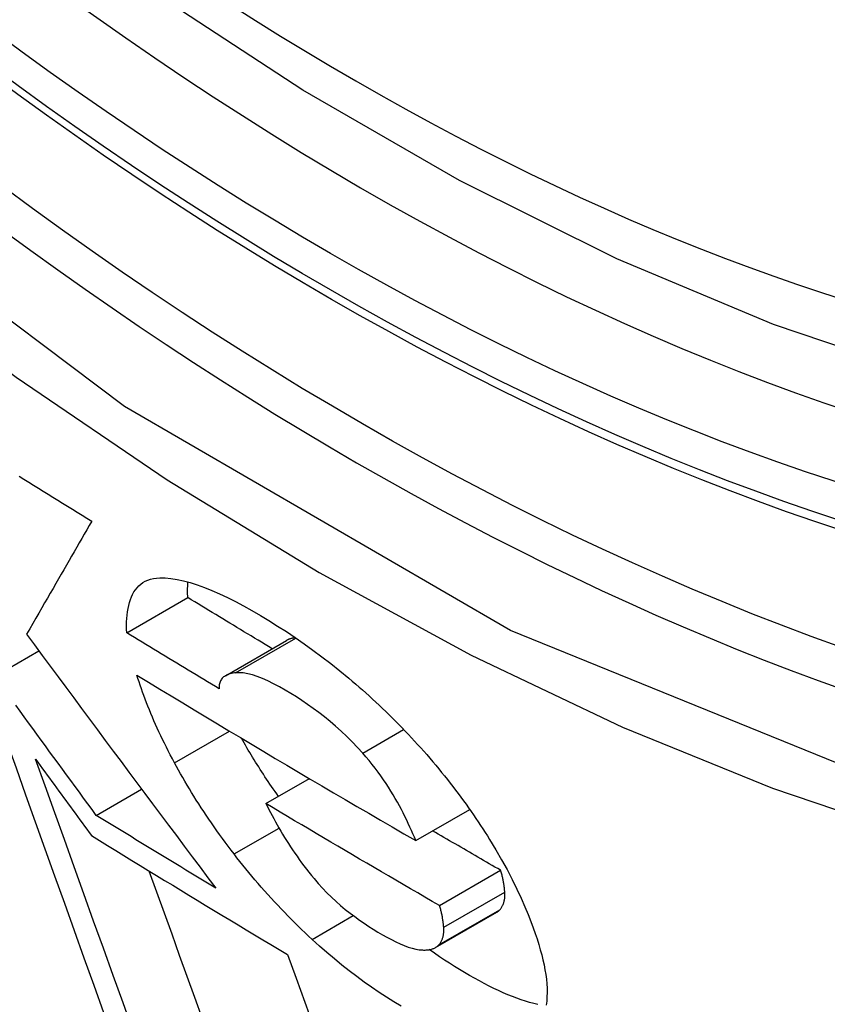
# Model space of a CAD drawing. Header units: inches. Extents: x 23 to 567, y 61 to 264.
# Tile 212 of 256: x 482.5203 to 482.5983, y 243.4861 to 243.5812. Entities that reach past the tile are written whole.
import ezdxf

# ---------------------------------------------------------------- set-up
doc = ezdxf.new("R2010")
doc.units = ezdxf.units.IN
doc.header["$MEASUREMENT"] = 0
doc.layers.add('Visible Edges(ANSI)', color=7, linetype='Continuous', lineweight=25)
doc.layers.add('Visible Tangent Edges(ANSI)', color=7, linetype='Continuous', lineweight=25)

msp = doc.modelspace()

# ---------------------------------------------------------------- linework, layer by layer
at = {"layer": 'Visible Edges(ANSI)'}
for p, q in [((482.530609, 243.521953), (482.536503, 243.525356)), ((482.540144, 243.517809), (482.546041, 243.521214)), ((482.517856, 243.517757), (482.522123, 243.52022)), ((482.544052, 243.505445), (482.548253, 243.50787)), ((482.52767, 243.504313), (482.532048, 243.50684)), ((482.558522, 243.501876), (482.563738, 243.504887)), ((482.560828, 243.495597), (482.566727, 243.499003)), ((482.560445, 243.491541), (482.566343, 243.494947))]:
    msp.add_line(p, q, dxfattribs=at)
at = {"layer": 'Visible Edges(ANSI)', "flags": 128}
for points in [[(482.717577, 243.55495), (482.705706, 243.549009), (482.693143, 243.544467), (482.679979, 243.541332), (482.666307, 243.539614), (482.652216, 243.539317), (482.637784, 243.540413), (482.623075, 243.542868), (482.608155, 243.546651), (482.593089, 243.551732), (482.577938, 243.558076), (482.562758, 243.565642), (482.547611, 243.574386), (482.532557, 243.584264), (482.517655, 243.595232), (482.502966, 243.60724), (482.488552, 243.620227), (482.474472, 243.634133), (482.460785, 243.648895)], [(482.52021, 243.537079), (482.520676, 243.536788), (482.521143, 243.536497), (482.521609, 243.536206), (482.522077, 243.535916), (482.522544, 243.535625), (482.523012, 243.535335), (482.52348, 243.535045), (482.523948, 243.534754), (482.524417, 243.534464), (482.524886, 243.534174), (482.525355, 243.533884), (482.525825, 243.533595), (482.526294, 243.533305), (482.526764, 243.533016), (482.527234, 243.532727)], [(482.527234, 243.532727), (482.526994, 243.532311), (482.526753, 243.531895), (482.526512, 243.531477), (482.526269, 243.531057), (482.526026, 243.530636), (482.525782, 243.530213), (482.525536, 243.529787), (482.525288, 243.529358), (482.525039, 243.528926), (482.524787, 243.52849), (482.524533, 243.52805), (482.524277, 243.527606), (482.524019, 243.527158), (482.523757, 243.526704), (482.523493, 243.526246), (482.523225, 243.525781), (482.522954, 243.525311), (482.522679, 243.524834), (482.5224, 243.524351), (482.522118, 243.523861), (482.521831, 243.523363), (482.521539, 243.522858), (482.521244, 243.522344), (482.520943, 243.521823)], [(482.530609, 243.521953), (482.530598, 243.52231), (482.530596, 243.522661), (482.530603, 243.523005), (482.53062, 243.523342), (482.530647, 243.52367), (482.530686, 243.523988), (482.530735, 243.524297), (482.530797, 243.524595), (482.530871, 243.524881), (482.530958, 243.525155), (482.531059, 243.525415), (482.531173, 243.525662), (482.531302, 243.525894), (482.531446, 243.52611), (482.531605, 243.526311), (482.53178, 243.526494), (482.531972, 243.526659), (482.53218, 243.526805), (482.532404, 243.526932), (482.532646, 243.527039), (482.532905, 243.527126), (482.533183, 243.527192), (482.533479, 243.527236), (482.533793, 243.527257)], [(482.533793, 243.527257), (482.534322, 243.527252), (482.534881, 243.527203), (482.535471, 243.527111), (482.536091, 243.526977), (482.536741, 243.5268), (482.537418, 243.526583), (482.538118, 243.526328), (482.538838, 243.526036), (482.539578, 243.52571), (482.540336, 243.525351), (482.541111, 243.52496), (482.541902, 243.524541), (482.542705, 243.524094), (482.543522, 243.523622), (482.54435, 243.523125), (482.545185, 243.522606), (482.546028, 243.522062), (482.546879, 243.521493), (482.547737, 243.520899), (482.548598, 243.52028), (482.549463, 243.519638), (482.550329, 243.51897), (482.551198, 243.518276), (482.552069, 243.517557)], [(482.536503, 243.525356), (482.536501, 243.525421), (482.536498, 243.525486), (482.536496, 243.525551), (482.536494, 243.525616), (482.536493, 243.525681), (482.536492, 243.525745), (482.536491, 243.525809), (482.53649, 243.525873), (482.53649, 243.525937), (482.53649, 243.526001), (482.53649, 243.526064), (482.536491, 243.526127), (482.536491, 243.52619), (482.536493, 243.526252), (482.536494, 243.526315), (482.536496, 243.526377), (482.536498, 243.526439), (482.536501, 243.5265), (482.536504, 243.526561), (482.536507, 243.526622), (482.53651, 243.526683), (482.536514, 243.526743), (482.536518, 243.526804), (482.536523, 243.526863)], [(482.544661, 243.520417), (482.544319, 243.520622), (482.543978, 243.520827), (482.543637, 243.521032), (482.543296, 243.521237), (482.542955, 243.521442), (482.542615, 243.521648), (482.542274, 243.521853), (482.541934, 243.522058), (482.541593, 243.522264), (482.541253, 243.52247), (482.540913, 243.522675), (482.540573, 243.522881), (482.540234, 243.523087), (482.539894, 243.523293), (482.539554, 243.523499), (482.539215, 243.523705), (482.538876, 243.523911), (482.538536, 243.524117), (482.538197, 243.524323), (482.537858, 243.52453), (482.537519, 243.524736), (482.537181, 243.524942), (482.536842, 243.525149), (482.536503, 243.525356)], [(482.520943, 243.521823), (482.521699, 243.520795), (482.522457, 243.519767), (482.523215, 243.51874), (482.523974, 243.517712), (482.524733, 243.516685), (482.525493, 243.515658), (482.526254, 243.514631), (482.527015, 243.513605), (482.527776, 243.512579), (482.528538, 243.511553), (482.5293, 243.510528), (482.530062, 243.509504), (482.530825, 243.50848), (482.531588, 243.507457), (482.532351, 243.506434), (482.533114, 243.505413), (482.533876, 243.504392), (482.534639, 243.503372), (482.535402, 243.502354), (482.536164, 243.501336), (482.536927, 243.500319), (482.537689, 243.499304), (482.53845, 243.49829), (482.539212, 243.497277)], [(482.539547, 243.516543), (482.539172, 243.516767), (482.538798, 243.516992), (482.538424, 243.517217), (482.538049, 243.517442), (482.537676, 243.517667), (482.537302, 243.517892), (482.536929, 243.518117), (482.536555, 243.518342), (482.536182, 243.518567), (482.53581, 243.518792), (482.535437, 243.519018), (482.535065, 243.519243), (482.534692, 243.519469), (482.53432, 243.519694), (482.533948, 243.51992), (482.533577, 243.520145), (482.533205, 243.520371), (482.532834, 243.520597), (482.532463, 243.520823), (482.532092, 243.521048), (482.531721, 243.521274), (482.53135, 243.521501), (482.53098, 243.521727), (482.530609, 243.521953)], [(482.546904, 243.521476), (482.546864, 243.521471), (482.546824, 243.521465), (482.546784, 243.521459), (482.546745, 243.521452), (482.546706, 243.521445), (482.546667, 243.521437), (482.546628, 243.521429), (482.54659, 243.521421), (482.546553, 243.521412), (482.546515, 243.521402), (482.546478, 243.521392), (482.546442, 243.521382), (482.546406, 243.521371), (482.54637, 243.521359), (482.546335, 243.521347), (482.5463, 243.521334), (482.546266, 243.521321), (482.546232, 243.521308), (482.546199, 243.521293), (482.546166, 243.521279), (482.546134, 243.521263), (482.546102, 243.521247), (482.546071, 243.521231), (482.546041, 243.521214)], [(482.535222, 243.509395), (482.535019, 243.509776), (482.53482, 243.510155), (482.534626, 243.510531), (482.534437, 243.510905), (482.534252, 243.511276), (482.534072, 243.511645), (482.533897, 243.512011), (482.533726, 243.512375), (482.53356, 243.512736), (482.533398, 243.513095), (482.533241, 243.513452), (482.533089, 243.513806), (482.53294, 243.514157), (482.532796, 243.514507), (482.532657, 243.514853), (482.532522, 243.515198), (482.532391, 243.51554), (482.532264, 243.51588), (482.532141, 243.516217), (482.532023, 243.516552), (482.531909, 243.516885), (482.531799, 243.517215), (482.531693, 243.517543), (482.531591, 243.517869)], [(482.531591, 243.517869), (482.532698, 243.517194), (482.533806, 243.51652), (482.534916, 243.515847), (482.536027, 243.515174), (482.537139, 243.514501), (482.538253, 243.51383), (482.539368, 243.51316), (482.540484, 243.51249), (482.541601, 243.511821), (482.542719, 243.511153), (482.543839, 243.510486), (482.54496, 243.509819), (482.546082, 243.509153), (482.547206, 243.508488), (482.548331, 243.507824), (482.549458, 243.50716), (482.550587, 243.506496), (482.551717, 243.505834), (482.552848, 243.505172), (482.55398, 243.504511), (482.555113, 243.503851), (482.556248, 243.503192), (482.557384, 243.502533), (482.558522, 243.501876)], [(482.541119, 243.518084), (482.541007, 243.518071), (482.540896, 243.518055), (482.540788, 243.518036), (482.540682, 243.518013), (482.540579, 243.517987), (482.540479, 243.517956), (482.540383, 243.517922), (482.54029, 243.517883), (482.540201, 243.51784), (482.540117, 243.517793), (482.540037, 243.517741), (482.539962, 243.517683), (482.539892, 243.517621), (482.539827, 243.517554), (482.539769, 243.517481), (482.539716, 243.517402), (482.53967, 243.517317), (482.53963, 243.517226), (482.539597, 243.517129), (482.539571, 243.517026), (482.539553, 243.516916), (482.539543, 243.516798), (482.53954, 243.516674), (482.539547, 243.516543)], [(482.5534, 243.510334), (482.552903, 243.510879), (482.552391, 243.51141), (482.551866, 243.51193), (482.55133, 243.512433), (482.55079, 243.512916), (482.550247, 243.513378), (482.549703, 243.51382), (482.549158, 243.514243), (482.548613, 243.514648), (482.54807, 243.515033), (482.54753, 243.515401), (482.546996, 243.51575), (482.546467, 243.516081), (482.545926, 243.516407), (482.545354, 243.516735), (482.544795, 243.517033), (482.544253, 243.5173), (482.543728, 243.517532), (482.543224, 243.517728), (482.542744, 243.517884), (482.542293, 243.517997), (482.541872, 243.518069), (482.541481, 243.518098), (482.541119, 243.518084)], [(482.552069, 243.517557), (482.552398, 243.517278), (482.552726, 243.516997), (482.553053, 243.516713), (482.55338, 243.516427), (482.553705, 243.516137), (482.554029, 243.515846), (482.554352, 243.515551), (482.554673, 243.515254), (482.554994, 243.514954), (482.555313, 243.514651), (482.555632, 243.514346), (482.555948, 243.514038), (482.556264, 243.513727), (482.556578, 243.513413), (482.55689, 243.513097), (482.5572, 243.51278), (482.557507, 243.512461), (482.557811, 243.51214), (482.558113, 243.511818), (482.558412, 243.511494), (482.558709, 243.511169), (482.559003, 243.510842), (482.559294, 243.510513), (482.559583, 243.510183)], [(482.52767, 243.504313), (482.52726, 243.504871), (482.52685, 243.505429), (482.526441, 243.505987), (482.526031, 243.506546), (482.525622, 243.507105), (482.525212, 243.507664), (482.524803, 243.508223), (482.524393, 243.508783), (482.523984, 243.509343), (482.523575, 243.509903), (482.523165, 243.510463), (482.522756, 243.511023), (482.522347, 243.511583), (482.521938, 243.512144), (482.52153, 243.512705), (482.521121, 243.513266), (482.520712, 243.513827), (482.520304, 243.514388), (482.519896, 243.514949)], [(482.518993, 243.511471), (482.519914, 243.508889), (482.52084, 243.506295), (482.521771, 243.50369), (482.522706, 243.501076), (482.523644, 243.498455), (482.524586, 243.495827), (482.52553, 243.493193), (482.526477, 243.490556), (482.527424, 243.487917), (482.528373, 243.485276)], [(482.545267, 243.506146), (482.545098, 243.506385), (482.544931, 243.506623), (482.544765, 243.506861), (482.544602, 243.507099), (482.54444, 243.507336), (482.54428, 243.507573), (482.544121, 243.507809), (482.543964, 243.508046), (482.543809, 243.508281), (482.543656, 243.508517), (482.543505, 243.508752), (482.543355, 243.508986), (482.543206, 243.509221), (482.54306, 243.509455), (482.542915, 243.509688), (482.542771, 243.509921), (482.54263, 243.510154), (482.54249, 243.510386), (482.542351, 243.510618), (482.542214, 243.51085), (482.542079, 243.511081), (482.541945, 243.511312), (482.541813, 243.511542), (482.541683, 243.511772)], [(482.558522, 243.501876), (482.55839, 243.502197), (482.558254, 243.502522), (482.558112, 243.502851), (482.557964, 243.503184), (482.55781, 243.503519), (482.557651, 243.503857), (482.557485, 243.504197), (482.557314, 243.50454), (482.557136, 243.504884), (482.55695, 243.505232), (482.556757, 243.505584), (482.556554, 243.50594), (482.556344, 243.506299), (482.556124, 243.506661), (482.555895, 243.507025), (482.555657, 243.507392), (482.55541, 243.50776), (482.555153, 243.508128), (482.554886, 243.508498), (482.554609, 243.508867), (482.554322, 243.509235), (482.554025, 243.509603), (482.553718, 243.509969), (482.5534, 243.510334)], [(482.521798, 243.509746), (482.522023, 243.509437), (482.522247, 243.509129), (482.522472, 243.508821), (482.522696, 243.508513), (482.522921, 243.508204), (482.523146, 243.507896), (482.52337, 243.507588), (482.523595, 243.50728), (482.52382, 243.506972), (482.524044, 243.506664), (482.524269, 243.506356), (482.524494, 243.506048), (482.524719, 243.50574), (482.524944, 243.505433), (482.525169, 243.505125), (482.525394, 243.504817), (482.525619, 243.504509), (482.525844, 243.504202), (482.526069, 243.503894), (482.526294, 243.503587), (482.526519, 243.503279), (482.526744, 243.502972), (482.526969, 243.502665), (482.527194, 243.502357)], [(482.531206, 243.483553), (482.530255, 243.486194), (482.529304, 243.488834), (482.528355, 243.491471), (482.527408, 243.494104), (482.526464, 243.496732), (482.525523, 243.499354), (482.524585, 243.501967), (482.523651, 243.504571), (482.522722, 243.507165), (482.521798, 243.509746)], [(482.540971, 243.50058), (482.540682, 243.500957), (482.540399, 243.501334), (482.540119, 243.501709), (482.539845, 243.502084), (482.539574, 243.502459), (482.539308, 243.502832), (482.539046, 243.503204), (482.538788, 243.503576), (482.538535, 243.503946), (482.538286, 243.504316), (482.538041, 243.504685), (482.5378, 243.505053), (482.537564, 243.50542), (482.537331, 243.505786), (482.537102, 243.506151), (482.536878, 243.506515), (482.536657, 243.506879), (482.536441, 243.507241), (482.536228, 243.507602), (482.536019, 243.507963), (482.535814, 243.508322), (482.535613, 243.508681), (482.535416, 243.509038), (482.535222, 243.509395)], [(482.559583, 243.510183), (482.55988, 243.50984), (482.560173, 243.509496), (482.560462, 243.509153), (482.560747, 243.508809), (482.561028, 243.508466), (482.561305, 243.508123), (482.561578, 243.50778), (482.561847, 243.507437), (482.562113, 243.507094), (482.562375, 243.506751), (482.562633, 243.506409), (482.562887, 243.506067), (482.563138, 243.505725), (482.563385, 243.505383), (482.563629, 243.505041), (482.563868, 243.5047), (482.564105, 243.504359), (482.564337, 243.504018), (482.564566, 243.503678), (482.564792, 243.503338), (482.565014, 243.502998), (482.565233, 243.502658), (482.565448, 243.502319), (482.56566, 243.50198)], [(482.560828, 243.495597), (482.560124, 243.496004), (482.559419, 243.496412), (482.558716, 243.49682), (482.558012, 243.497228), (482.55731, 243.497636), (482.556608, 243.498045), (482.555906, 243.498453), (482.555205, 243.498863), (482.554504, 243.499272), (482.553804, 243.499681), (482.553105, 243.500091), (482.552406, 243.500501), (482.551707, 243.500912), (482.551009, 243.501323), (482.550311, 243.501734), (482.549614, 243.502145), (482.548917, 243.502556), (482.54822, 243.502968), (482.547524, 243.503381), (482.546828, 243.503793), (482.546133, 243.504206), (482.545439, 243.504619), (482.544745, 243.505032), (482.544052, 243.505445)], [(482.544052, 243.505445), (482.544196, 243.50516), (482.544343, 243.504872), (482.544495, 243.504582), (482.54465, 243.504289), (482.54481, 243.503994), (482.544974, 243.503696), (482.545142, 243.503397), (482.545314, 243.503096), (482.54549, 243.502794), (482.54567, 243.502491), (482.545855, 243.502187), (482.546044, 243.501882), (482.546237, 243.501577), (482.546435, 243.501272), (482.546637, 243.500967), (482.546844, 243.500661), (482.547057, 243.500353), (482.547276, 243.500045), (482.5475, 243.499737), (482.54773, 243.499428), (482.547966, 243.49912), (482.548207, 243.498811), (482.548455, 243.498504), (482.548709, 243.498197)], [(482.539212, 243.497277), (482.538728, 243.497569), (482.538245, 243.497861), (482.537762, 243.498154), (482.537279, 243.498446), (482.536796, 243.498739), (482.536314, 243.499031), (482.535831, 243.499324), (482.535349, 243.499617), (482.534868, 243.49991), (482.534386, 243.500202), (482.533905, 243.500496), (482.533424, 243.500789), (482.532943, 243.501082), (482.532463, 243.501375), (482.531982, 243.501668), (482.531502, 243.501962), (482.531022, 243.502255), (482.530543, 243.502549), (482.530063, 243.502843), (482.529584, 243.503137), (482.529105, 243.50343), (482.528626, 243.503724), (482.528148, 243.504018), (482.52767, 243.504313)], [(482.566727, 243.499003), (482.566453, 243.499161), (482.566178, 243.49932), (482.565904, 243.499479), (482.565629, 243.499637), (482.565355, 243.499796), (482.565081, 243.499955), (482.564807, 243.500114), (482.564533, 243.500273), (482.564259, 243.500432), (482.563985, 243.500591), (482.563711, 243.50075), (482.563438, 243.500909), (482.563164, 243.501068), (482.56289, 243.501227), (482.562617, 243.501386), (482.562343, 243.501545), (482.56207, 243.501705), (482.561797, 243.501864), (482.561523, 243.502023), (482.56125, 243.502183), (482.560977, 243.502342), (482.560704, 243.502502), (482.560431, 243.502661), (482.560158, 243.502821)], [(482.527194, 243.502357), (482.527977, 243.501876), (482.52876, 243.501394), (482.529544, 243.500913), (482.530329, 243.500432), (482.531114, 243.499951), (482.5319, 243.499471), (482.532686, 243.498991), (482.533472, 243.498511), (482.534259, 243.498031), (482.535047, 243.497552), (482.535835, 243.497073), (482.536623, 243.496595), (482.537412, 243.496116), (482.538201, 243.495638), (482.538991, 243.495161), (482.539782, 243.494683), (482.540573, 243.494206), (482.541364, 243.493729), (482.542156, 243.493253), (482.542949, 243.492776), (482.543742, 243.4923), (482.544536, 243.491824), (482.545331, 243.491349), (482.546126, 243.490873)], [(482.56566, 243.50198), (482.566257, 243.500996), (482.566818, 243.500025), (482.567345, 243.499067), (482.567837, 243.498122), (482.568296, 243.497191), (482.568707, 243.496306), (482.569069, 243.495483), (482.569382, 243.494728), (482.56965, 243.494046), (482.569875, 243.493443), (482.570067, 243.492901), (482.570245, 243.492369), (482.570409, 243.491847), (482.570559, 243.491334), (482.570694, 243.490831), (482.570814, 243.490338), (482.570919, 243.489856), (482.571008, 243.489384), (482.571082, 243.488923), (482.57114, 243.488473), (482.571181, 243.488034), (482.571206, 243.487607), (482.571214, 243.487192), (482.571204, 243.48679)], [(482.54851, 243.492332), (482.548169, 243.492651), (482.54783, 243.492972), (482.547492, 243.493295), (482.547157, 243.493621), (482.546824, 243.49395), (482.546493, 243.494281), (482.546163, 243.494614), (482.545836, 243.49495), (482.545511, 243.495288), (482.545189, 243.495629), (482.544868, 243.495972), (482.544549, 243.496318), (482.544233, 243.496666), (482.543919, 243.497017), (482.543608, 243.497369), (482.543301, 243.497722), (482.542998, 243.498076), (482.542698, 243.498431), (482.542401, 243.498787), (482.542108, 243.499143), (482.541819, 243.499501), (482.541533, 243.49986), (482.54125, 243.500219), (482.540971, 243.50058)], [(482.537922, 243.484666), (482.537187, 243.486706), (482.536451, 243.488747), (482.535716, 243.490786), (482.534982, 243.492825), (482.534249, 243.494862), (482.533517, 243.496897), (482.532787, 243.498929)], [(482.567123, 243.496906), (482.567117, 243.496985), (482.56711, 243.497064), (482.567102, 243.497145), (482.567093, 243.497226), (482.567084, 243.497308), (482.567074, 243.497391), (482.567063, 243.497475), (482.567051, 243.497559), (482.567039, 243.497645), (482.567025, 243.497731), (482.567011, 243.497818), (482.566995, 243.497905), (482.566979, 243.497993), (482.566962, 243.498082), (482.566943, 243.498172), (482.566924, 243.498262), (482.566903, 243.498352), (482.566882, 243.498444), (482.566859, 243.498536), (482.566835, 243.498628), (482.56681, 243.498721), (482.566784, 243.498814), (482.566756, 243.498908), (482.566727, 243.499003)], [(482.548709, 243.498197), (482.549107, 243.497736), (482.549521, 243.497284), (482.549949, 243.496841), (482.550385, 243.496413), (482.550827, 243.496002), (482.551273, 243.495608), (482.551724, 243.495231), (482.552176, 243.494869), (482.552631, 243.494524), (482.553084, 243.494195), (482.553534, 243.493883), (482.55398, 243.493587), (482.554422, 243.493306), (482.554859, 243.49304), (482.555299, 243.492783), (482.555737, 243.492538), (482.556168, 243.492309), (482.556592, 243.492097), (482.557006, 243.491905), (482.55741, 243.491735), (482.557799, 243.49159), (482.558172, 243.491473), (482.558527, 243.491385), (482.558859, 243.491331)], [(482.566656, 243.495199), (482.566699, 243.495249), (482.56674, 243.495301), (482.56678, 243.495354), (482.566817, 243.495409), (482.566853, 243.495466), (482.566886, 243.495525), (482.566918, 243.495586), (482.566947, 243.495648), (482.566974, 243.495713), (482.567, 243.495779), (482.567023, 243.495847), (482.567044, 243.495916), (482.567063, 243.495988), (482.56708, 243.496062), (482.567094, 243.496137), (482.567107, 243.496215), (482.567117, 243.496294), (482.567125, 243.496375), (482.56713, 243.496459), (482.567133, 243.496544), (482.567134, 243.496632), (482.567133, 243.496721), (482.567129, 243.496812), (482.567123, 243.496906)], [(482.561224, 243.4935), (482.561218, 243.493579), (482.561211, 243.493658), (482.561203, 243.493739), (482.561194, 243.49382), (482.561185, 243.493902), (482.561175, 243.493985), (482.561164, 243.494069), (482.561152, 243.494154), (482.56114, 243.494239), (482.561126, 243.494325), (482.561112, 243.494412), (482.561097, 243.494499), (482.56108, 243.494588), (482.561063, 243.494676), (482.561044, 243.494766), (482.561025, 243.494856), (482.561004, 243.494947), (482.560983, 243.495038), (482.56096, 243.49513), (482.560936, 243.495222), (482.560911, 243.495315), (482.560885, 243.495409), (482.560857, 243.495502), (482.560828, 243.495597)], [(482.566343, 243.494947), (482.566358, 243.494956), (482.566373, 243.494964), (482.566387, 243.494973), (482.566402, 243.494982), (482.566416, 243.494992), (482.56643, 243.495001), (482.566444, 243.495011), (482.566457, 243.495021), (482.566471, 243.49503), (482.566484, 243.49504), (482.566497, 243.495051), (482.566511, 243.495061), (482.566523, 243.495072), (482.566536, 243.495082), (482.566549, 243.495093), (482.566561, 243.495104), (482.566574, 243.495116), (482.566586, 243.495127), (482.566598, 243.495139), (482.56661, 243.49515), (482.566622, 243.495162), (482.566633, 243.495174), (482.566645, 243.495186), (482.566656, 243.495199)], [(482.560757, 243.491793), (482.5608, 243.491843), (482.560841, 243.491895), (482.560881, 243.491948), (482.560918, 243.492004), (482.560954, 243.492061), (482.560987, 243.49212), (482.561019, 243.49218), (482.561048, 243.492243), (482.561075, 243.492307), (482.561101, 243.492373), (482.561124, 243.492441), (482.561145, 243.492511), (482.561164, 243.492582), (482.561181, 243.492656), (482.561195, 243.492731), (482.561208, 243.492809), (482.561218, 243.492888), (482.561226, 243.49297), (482.561231, 243.493053), (482.561234, 243.493138), (482.561235, 243.493226), (482.561234, 243.493315), (482.56123, 243.493407), (482.561224, 243.4935)], [(482.557105, 243.485865), (482.556404, 243.486292), (482.555698, 243.486739), (482.554985, 243.487207), (482.554268, 243.487695), (482.553548, 243.488204), (482.552827, 243.488733), (482.552106, 243.489281), (482.551385, 243.489849), (482.550665, 243.490438), (482.549945, 243.491048), (482.549227, 243.491679), (482.54851, 243.492332)], [(482.558859, 243.491331), (482.558962, 243.491321), (482.559064, 243.491312), (482.559164, 243.491306), (482.559262, 243.491302), (482.559358, 243.491301), (482.559452, 243.491302), (482.559545, 243.491306), (482.559635, 243.491312), (482.559724, 243.491321), (482.55981, 243.491332), (482.559894, 243.491346), (482.559976, 243.491363), (482.560055, 243.491383), (482.560132, 243.491406), (482.560207, 243.491431), (482.560279, 243.491459), (482.560348, 243.491491), (482.560415, 243.491525), (482.560479, 243.491562), (482.56054, 243.491602), (482.560599, 243.491645), (482.560654, 243.491691), (482.560707, 243.491741), (482.560757, 243.491793)], [(482.570311, 243.486023), (482.569924, 243.486118), (482.569528, 243.486227), (482.569123, 243.486351), (482.568711, 243.486488), (482.56829, 243.48664), (482.567861, 243.486805), (482.567424, 243.486984), (482.566981, 243.487175), (482.566532, 243.487379), (482.566077, 243.487595), (482.565617, 243.487823), (482.565151, 243.488062), (482.564681, 243.488313), (482.564207, 243.488574), (482.563728, 243.488845), (482.563246, 243.489126), (482.562765, 243.489414), (482.562282, 243.48971), (482.561797, 243.490016), (482.561309, 243.490331), (482.560818, 243.490656), (482.560325, 243.49099), (482.55983, 243.491335)], [(482.546126, 243.490873), (482.546965, 243.488575), (482.547808, 243.486268), (482.548655, 243.483952)], [(482.571204, 243.48679), (482.571192, 243.486576), (482.571175, 243.486367), (482.571153, 243.486162), (482.571125, 243.485963)]]:
    msp.add_lwpolyline(points, dxfattribs=at)
at = {"layer": 'Visible Edges(ANSI)'}
msp.add_ellipse((482.553773, 243.82179), major_axis=(0.15748, -0.272764), ratio=0.57735, start_param=2.363977, end_param=7.060801, dxfattribs=at)
msp.add_ellipse((482.550294, 243.819781), major_axis=(0.159941, -0.277026), ratio=0.57735, dxfattribs=at)
at = {"layer": 'Visible Tangent Edges(ANSI)'}
for p, q in [((482.541119, 243.518084), (482.546945, 243.521448)), ((482.535222, 243.509395), (482.540533, 243.512461)), ((482.5534, 243.510334), (482.557356, 243.512618)), ((482.540971, 243.50058), (482.545318, 243.503089)), ((482.561224, 243.4935), (482.567123, 243.496906)), ((482.560757, 243.491793), (482.566656, 243.495199)), ((482.54851, 243.492332), (482.552489, 243.49463))]:
    msp.add_line(p, q, dxfattribs=at)
at = {"layer": 'Visible Tangent Edges(ANSI)', "flags": 128}
for points in [[(482.79873, 243.674577), (482.79581, 243.633371), (482.787402, 243.596325), (482.773644, 243.56421), (482.754904, 243.537793), (482.731658, 243.517722), (482.704431, 243.504476), (482.673723, 243.498231), (482.64014, 243.499139), (482.604553, 243.507181), (482.567693, 243.522168), (482.530397, 243.543806), (482.493601, 243.57152), (482.457961, 243.604824), (482.424388, 243.642905)], [(482.423053, 243.639493), (482.435962, 243.624031), (482.449268, 243.609207), (482.462928, 243.595074), (482.476886, 243.581699), (482.491063, 243.56915), (482.50542, 243.557455), (482.519918, 243.546644), (482.534519, 243.536744), (482.549185, 243.527786), (482.563874, 243.519801), (482.578497, 243.512842), (482.593, 243.50693), (482.60734, 243.502076), (482.621473, 243.498289), (482.635357, 243.495581), (482.648948, 243.493962), (482.662203, 243.493442), (482.67507, 243.494029), (482.687474, 243.495707), (482.699388, 243.498465), (482.710789, 243.50229)]]:
    msp.add_lwpolyline(points, dxfattribs=at)
at = {"layer": 'Visible Tangent Edges(ANSI)'}
for centre, major_axis, start_param, end_param in [((482.55278, 243.821216), (-0.173181, 0.299958), 5.05527, 10.652693), ((482.55273, 243.821187), (0.150591, -0.26083), 4.097754, 6.89782)]:
    msp.add_ellipse(centre, major_axis=major_axis, ratio=0.57735, start_param=start_param, end_param=end_param, dxfattribs=at)
for centre, major_axis in [((482.553372, 243.821558), (-0.171108, 0.296368)), ((482.550398, 243.819841), (0.162695, -0.281797)), ((482.550294, 243.819781), (-0.162099, 0.280763))]:
    msp.add_ellipse(centre, major_axis=major_axis, ratio=0.57735, dxfattribs=at)

doc.saveas('drawing.dxf')
